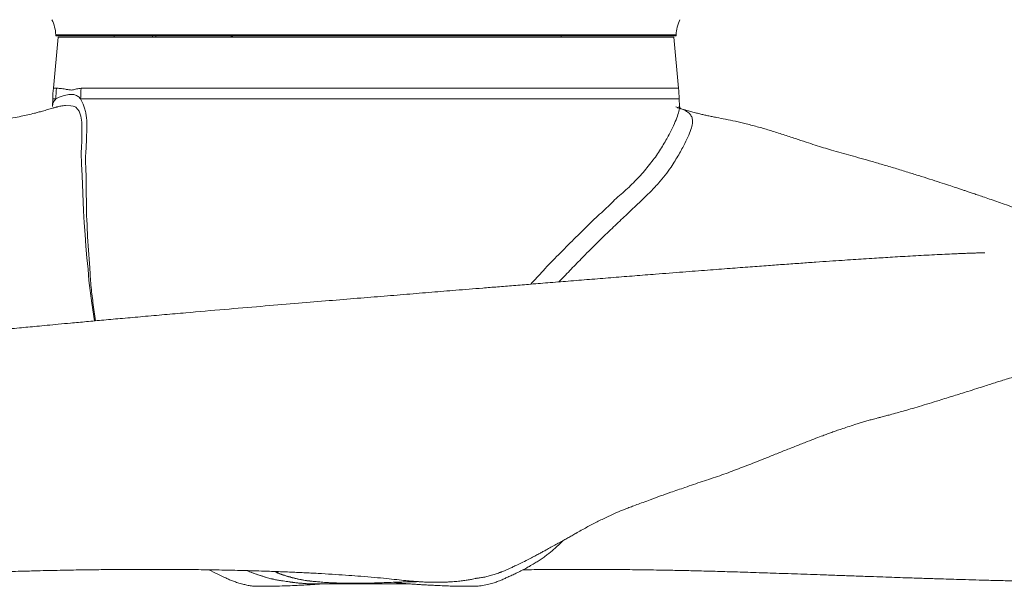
# Model space of a CAD drawing. Header units: millimetres. Extents: x 183 to 1625, y 82 to 1715.
# Tile 2 of 10: x 749 to 1190, y 82 to 336. Entities that reach past the tile are written whole.
import ezdxf

# ---------------------------------------------------------------- set-up
doc = ezdxf.new("R2010")
doc.units = ezdxf.units.MM

msp = doc.modelspace()

# ---------------------------------------------------------------- linework, layer by layer
at = {"color": 7, "linetype": 'Continuous', "lineweight": 15}
for p, q in [((765.7, 327.7), (763.62, 304.85)), ((764.7, 328.75), (764.7, 328.25)), ((1042.7, 328.75), (764.7, 328.75)), ((1042.7, 328.25), (764.7, 328.25)), ((1041.7, 327.7), (765.7, 327.7)), ((790.82, 328.25), (790.84, 327.7)), ((808, 327.7), (807.99, 328.25)), ((809.53, 328.25), (809.54, 327.7)), ((991.2, 327.7), (991.2, 328.25)), ((1043.78, 304.85), (1041.7, 327.7)), ((1042.7, 328.25), (1042.7, 328.75)), ((763.62, 304.85), (764.99, 304.85)), ((776.1, 304.85), (1043.78, 304.85)), ((763.33, 300), (763.24, 296.63)), ((764.7, 300), (763.33, 300)), ((765.16, 296.39), (764.39, 296.14)), ((1044.07, 300), (775.84, 300)), ((1044.17, 296.72), (1044.07, 300)), ((1044.12, 296.72), (1044.11, 296.79)), ((922, 82.72), (921.55, 82.76))]:
    msp.add_line(p, q, dxfattribs=at)
at = {"color": 7, "linetype": 'Continuous', "lineweight": 15, "flags": 128}
for points in [[(782.01, 200.52), (780.81, 208.43), (779.54, 218.58), (779.16, 223.65), (778.65, 228.82), (778.21, 234.02), (777.8, 239.28), (777.43, 244.54), (777.07, 249.84), (776.8, 257.71), (776.53, 265.66), (776.45, 268.22), (776.29, 270.79), (776.14, 275.92), (776.29, 278.47), (776.36, 281.04), (776.35, 286.21), (776.38, 287.94), (776.36, 289.67), (775.98, 292.35), (775.13, 294.58), (773.62, 296.4), (773.08, 296.61), (772.53, 296.76), (771.45, 296.95), (769.1, 297.09), (769.1, 297.09), (769.1, 297.09)], [(872.71, 83.08), (872.33, 83.12), (870.82, 83.31), (869.76, 83.46), (868.62, 83.62), (866.23, 83.94), (863.51, 84.41), (861.05, 84.95), (858.71, 85.61), (856.34, 86.32), (854.94, 86.76), (853.59, 87.22), (851.68, 87.98), (850.19, 88.69), (850.19, 88.69), (850.19, 88.69)]]:
    msp.add_lwpolyline(points, dxfattribs=at)
at = {"color": 7, "linetype": 'Continuous', "lineweight": 15}
for centre, radius, start, end in [((746.73, 327.75), 18, 3.1848, 25.6793), ((1060.67, 327.75), 18, 154.3207, 176.8152), ((842.3, 297.69), 79, 174.8022, 178.3259), ((844.44, 297.69), 79.77, 174.8527, 178.3423), ((862.45, 297.69), 86.65, 175.2637, 178.4755), ((965.1, 297.69), 79, 1.6741, 5.1978)]:
    msp.add_arc(centre, radius, start, end, dxfattribs=at)
for points, knots in [([(843.22, 327.7), (843.36, 327.89), (843.53, 328.12), (843.75, 328.23), (843.8, 328.25)], [0, 0, 0, 0, 0.788575, 1, 1, 1, 1]), ([(844.04, 328.25), (844.01, 328.24), (843.82, 328.12), (843.69, 327.9), (843.58, 327.7)], [0, 0, 0, 0, 0.137663, 1, 1, 1, 1]), ([(764.99, 304.85), (765.51, 304.81), (766.56, 304.74), (768.59, 304.5), (770.5, 304.11), (772.16, 303.92), (774.03, 304.54), (775.41, 304.74), (776.1, 304.85)], [0, 0, 0, 0, 0.246482, 0.494239, 0.619897, 0.745414, 0.872756, 1, 1, 1, 1]), ([(775.84, 300), (775.6, 300.27), (775.12, 300.83), (774.08, 301.54), (772.77, 302.02), (771.27, 302.14), (769.41, 301.81), (767.56, 301.33), (765.84, 300.77), (765.08, 300.26), (764.7, 300)], [0, 0, 0, 0, 0.048782, 0.098508, 0.206001, 0.313298, 0.421401, 0.638954, 0.819202, 1, 1, 1, 1]), ([(764.37, 296.19), (763.99, 296.08), (763.02, 295.8), (761.05, 295.23), (758.9, 294.62), (756.93, 294.07), (754.77, 293.5), (752.26, 292.89), (749.14, 292.21), (745.58, 291.51), (741.39, 290.69), (736.96, 289.77), (732.03, 288.6), (726.55, 287.09), (720.72, 285.34), (714.82, 283.45), (709.29, 281.62), (704.43, 280.01), (700.14, 278.64), (696.2, 277.43), (692.41, 276.31), (688.66, 275.25), (684.31, 274.07), (679.17, 272.66), (673.1, 270.9), (666.67, 268.97), (660.69, 267.14), (655.36, 265.47), (650.82, 264.02), (646.69, 262.69), (643.08, 261.51), (640.03, 260.51), (637.54, 259.68), (635.45, 258.98), (633.34, 258.28), (631.1, 257.52), (628.58, 256.66), (625.85, 255.73), (622.79, 254.67), (619.59, 253.55), (616.15, 252.34), (612.71, 251.12), (609.38, 249.93), (606.38, 248.83), (603.65, 247.83), (601.14, 246.9), (598.84, 246.04), (596.58, 245.18), (594.25, 244.29), (591.83, 243.35), (589.34, 242.38), (586.73, 241.34), (583.88, 240.18), (580.8, 238.89), (578.07, 237.73), (575.8, 236.74), (574.13, 235.99), (572.71, 235.34), (571.51, 234.79), (570.4, 234.28), (569.26, 233.73), (567.84, 233.05), (566.19, 232.24), (564.37, 231.31), (562.59, 230.37), (560.82, 229.39), (559.04, 228.38), (557.34, 227.36), (555.72, 226.32), (554.14, 225.23), (552.54, 224.05), (551.07, 222.83), (549.81, 221.56), (548.85, 220.37), (548.02, 219.15), (547.49, 217.93), (547.24, 216.86), (547.11, 215.98), (547.01, 215.3), (546.91, 214.64), (546.83, 214.05), (546.73, 213.31), (546.7, 212.44), (546.79, 211.45), (547.09, 210.12), (547.44, 208.51), (548.17, 206.84), (549.32, 205.24), (550.55, 203.78), (551.82, 202.45), (553.06, 201.33), (554.3, 200.27), (555.66, 199.11), (557.36, 197.87), (559.82, 196.32), (562.69, 194.55), (565.15, 193.19), (566.85, 192.33), (568.37, 191.57), (570.14, 190.76), (572.19, 189.83), (574.15, 188.99), (575.83, 188.22), (577.97, 187.35), (580.3, 186.44), (582.78, 185.56), (585.57, 184.57), (589.46, 183.21), (593.06, 181.97), (595.49, 181.17), (596.08, 180.98)], [0, 0, 0, 0, 0.004014, 0.010013, 0.016427, 0.021848, 0.026242, 0.033876, 0.041258, 0.049513, 0.057753, 0.06673, 0.076904, 0.08851, 0.101368, 0.114876, 0.127853, 0.139092, 0.148887, 0.158174, 0.167391, 0.176714, 0.186639, 0.201813, 0.21934, 0.238878, 0.259391, 0.274658, 0.28955, 0.3033, 0.3155, 0.326021, 0.334623, 0.341439, 0.348093, 0.356822, 0.365342, 0.375264, 0.386619, 0.39923, 0.411442, 0.426229, 0.439592, 0.451456, 0.463054, 0.473527, 0.483231, 0.492668, 0.503074, 0.514384, 0.525737, 0.537849, 0.551823, 0.567452, 0.584287, 0.594325, 0.603708, 0.61168, 0.618343, 0.624416, 0.631048, 0.638259, 0.649109, 0.660429, 0.671207, 0.681446, 0.692941, 0.703549, 0.713271, 0.723747, 0.736012, 0.749995, 0.761777, 0.774153, 0.785204, 0.794654, 0.802538, 0.806868, 0.81056, 0.813631, 0.816101, 0.818001, 0.820406, 0.825043, 0.831695, 0.840284, 0.85034, 0.8602, 0.869651, 0.87794, 0.884859, 0.890474, 0.896246, 0.903172, 0.911219, 0.923587, 0.934321, 0.939102, 0.94356, 0.94782, 0.951939, 0.957045, 0.961826, 0.966745, 0.970827, 0.975382, 0.980503, 0.986016, 0.996645, 1, 1, 1, 1]), ([(763.27, 296.63), (763.31, 297.24), (763.41, 298.59), (764.25, 299.5), (764.7, 300)], [0, 0, 0, 0, 0.455835, 1, 1, 1, 1]), ([(763.56, 295.95), (763.64, 295.98), (763.83, 296.04), (764.46, 296.24), (764.89, 296.4), (765.09, 296.46), (765.13, 296.47)], [0, 0, 0, 0, 0.167346, 0.405487, 0.895722, 1, 1, 1, 1]), ([(769.1, 297.09), (769.1, 297.09), (768.34, 297.07), (766.87, 296.85), (765.67, 296.55), (765.2, 296.4), (765.16, 296.39)], [0, 0, 0, 0, 0.000006, 0.477497, 0.960219, 1, 1, 1, 1]), ([(775.84, 300), (776.25, 299.28), (776.91, 298.11), (777.67, 295.95), (778.16, 293.95), (778.48, 291.79), (778.64, 289.6), (778.65, 287.35), (778.53, 284.36), (778.42, 280.78), (778.27, 276.59), (777.93, 273.27), (778.09, 270.56), (778.28, 267.84), (778.22, 263.09), (778.34, 257.65), (778.47, 252.26), (778.43, 248.23), (778.75, 244.18), (778.95, 236.23), (779.83, 228.15), (780.15, 220.44), (780.57, 215.24), (781.37, 208.57), (782.12, 203.28), (782.5, 200.56)], [0, 0, 0, 0, 0.035748, 0.058407, 0.081776, 0.102739, 0.124317, 0.145656, 0.16718, 0.210288, 0.248857, 0.287583, 0.307185, 0.326801, 0.365927, 0.444206, 0.483565, 0.522971, 0.562369, 0.601851, 0.758629, 0.798091, 0.837531, 0.916431, 1, 1, 1, 1]), ([(952.92, 85.08), (953.43, 85.14), (954.52, 85.26), (956.44, 85.58), (958.45, 86.01), (960.15, 86.49), (961.55, 86.94), (962.53, 87.29), (963.36, 87.59), (964.02, 87.84), (964.59, 88.07), (965.63, 88.48), (966.77, 88.97), (968.15, 89.57), (969.69, 90.27), (972.03, 91.37), (974.79, 92.72), (977.28, 94), (979.28, 95.05), (981.05, 95.99), (982.62, 96.84), (984.27, 97.74), (986.13, 98.78), (988.42, 100.01), (990.57, 101.19), (992.26, 102.13), (994.18, 103.21), (996.08, 104.3), (998.1, 105.45), (1000.37, 106.73), (1002.62, 107.99), (1004.95, 109.25), (1007.27, 110.43), (1009.99, 111.79), (1013.27, 113.36), (1017.03, 115.03), (1019.99, 116.19), (1022.48, 117.16), (1024.91, 118.1), (1027.9, 119.13), (1031.53, 120.45), (1035.46, 121.98), (1040.56, 123.74), (1047.04, 126.01), (1054.43, 128.53), (1062.15, 131.01), (1069.69, 133.86), (1076.25, 136.37), (1081.82, 138.57), (1086.64, 140.5), (1091.59, 142.48), (1096.59, 144.45), (1101.28, 146.31), (1105.22, 147.86), (1108.32, 149.02), (1110.53, 149.84), (1112.55, 150.59), (1114.57, 151.31), (1116.86, 152.08), (1119.68, 153.02), (1122.49, 153.94), (1124.85, 154.68), (1126.84, 155.3), (1128.32, 155.73), (1129.58, 156.08), (1130.6, 156.36), (1131.76, 156.66), (1133.06, 156.99), (1134.72, 157.41), (1136.58, 157.91), (1139.03, 158.57), (1141.65, 159.29), (1144.63, 160.12), (1147.98, 161.09), (1151.84, 162.22), (1156.12, 163.5), (1161.31, 165.14), (1167.15, 166.96), (1172.78, 168.68), (1177.33, 170.13), (1180.77, 171.23), (1183.78, 172.2), (1186.23, 172.98), (1188.5, 173.7), (1191.37, 174.59), (1194.59, 175.59), (1198.39, 176.78), (1202.68, 178.15), (1207.61, 179.75), (1213.11, 181.55), (1217.93, 183.21), (1221.83, 184.57), (1224.61, 185.56), (1227.1, 186.44), (1229.43, 187.35), (1231.57, 188.22), (1233.25, 188.99), (1235.21, 189.83), (1237.25, 190.76), (1239.36, 191.72), (1241.27, 192.69), (1243.14, 193.66), (1245.46, 195.02), (1247.98, 196.57), (1250.39, 198.09), (1252.29, 199.57), (1253.88, 200.94), (1255.38, 202.24), (1256.78, 203.7), (1258.08, 205.24), (1259.22, 206.83), (1259.96, 208.51), (1260.31, 210.11), (1260.6, 211.46), (1260.71, 212.45), (1260.65, 213.53), (1260.52, 214.42), (1260.41, 215.21), (1260.28, 216.08), (1260.13, 217), (1259.86, 218.06), (1259.34, 219.22), (1258.52, 220.41), (1257.56, 221.58), (1256.29, 222.87), (1254.76, 224.13), (1253.07, 225.38), (1251.35, 226.54), (1249.57, 227.66), (1247.62, 228.81), (1245.44, 230.03), (1243.32, 231.16), (1241.31, 232.19), (1239.5, 233.08), (1237.81, 233.89), (1236.36, 234.58), (1234.99, 235.21), (1233.5, 235.89), (1231.73, 236.68), (1229.23, 237.77), (1226.14, 239.09), (1222.64, 240.54), (1219.44, 241.83), (1216.53, 242.98), (1213.79, 244.04), (1211.22, 245.03), (1208.81, 245.95), (1206.44, 246.83), (1203.96, 247.76), (1201.12, 248.8), (1197.83, 249.99), (1193.99, 251.37), (1190.14, 252.74), (1186.46, 254.03), (1183.3, 255.12), (1180.36, 256.13), (1177.78, 257.02), (1175.56, 257.77), (1173.72, 258.39), (1172.13, 258.92), (1170.57, 259.45), (1168.47, 260.14), (1165.6, 261.09), (1161.84, 262.32), (1157.44, 263.75), (1152.52, 265.32), (1147.19, 266.99), (1141.66, 268.69), (1136.11, 270.36), (1130.77, 271.92), (1125.8, 273.33), (1121.19, 274.58), (1116.75, 275.8), (1112.63, 277), (1108.74, 278.18), (1104.96, 279.37), (1100.77, 280.74), (1096, 282.32), (1090.71, 284.05), (1085.23, 285.78), (1079.72, 287.41), (1074.41, 288.84), (1069.46, 289.99), (1064.98, 290.89), (1061.42, 291.58), (1058.85, 292.1), (1056.96, 292.49), (1055.1, 292.9), (1053.25, 293.35), (1051.25, 293.86), (1048.83, 294.52), (1046.3, 295.25), (1044.76, 295.69), (1044.17, 295.86)], [0, 0, 0, 0, 0.006298, 0.013453, 0.020767, 0.028335, 0.031718, 0.034405, 0.036387, 0.037125, 0.037714, 0.038706, 0.040352, 0.041983, 0.044098, 0.046716, 0.051977, 0.05676, 0.060952, 0.064416, 0.067172, 0.069739, 0.072721, 0.076135, 0.079828, 0.084324, 0.088273, 0.091951, 0.096073, 0.102733, 0.110142, 0.117448, 0.124505, 0.131411, 0.14249, 0.153617, 0.16519, 0.171839, 0.177744, 0.183017, 0.188246, 0.195422, 0.201709, 0.209308, 0.218246, 0.227169, 0.235632, 0.243931, 0.249327, 0.254957, 0.260835, 0.266974, 0.272993, 0.278029, 0.282214, 0.285684, 0.289009, 0.292885, 0.297048, 0.30204, 0.307717, 0.311356, 0.315275, 0.320155, 0.322049, 0.323714, 0.325215, 0.326634, 0.328071, 0.330354, 0.332482, 0.335786, 0.338757, 0.34221, 0.346244, 0.350874, 0.355691, 0.362775, 0.369764, 0.374396, 0.378582, 0.38219, 0.385836, 0.389272, 0.393174, 0.397451, 0.401917, 0.407769, 0.413763, 0.419782, 0.425993, 0.429215, 0.432208, 0.43487, 0.437255, 0.440128, 0.44292, 0.445903, 0.44831, 0.450799, 0.45477, 0.459215, 0.464185, 0.469694, 0.475258, 0.479876, 0.4837, 0.488271, 0.493984, 0.499504, 0.505264, 0.511141, 0.516161, 0.520049, 0.522761, 0.524438, 0.526022, 0.528163, 0.530888, 0.534218, 0.538175, 0.543655, 0.550039, 0.55715, 0.563907, 0.572606, 0.580152, 0.586505, 0.592701, 0.599843, 0.607597, 0.615903, 0.622509, 0.628885, 0.634627, 0.639729, 0.643725, 0.648587, 0.654393, 0.660732, 0.672055, 0.682382, 0.691311, 0.699159, 0.706529, 0.713295, 0.719374, 0.725008, 0.731093, 0.737792, 0.745645, 0.754628, 0.764676, 0.772, 0.779131, 0.785415, 0.790869, 0.795513, 0.799301, 0.80234, 0.805301, 0.808912, 0.815164, 0.822639, 0.831244, 0.840754, 0.850577, 0.860818, 0.87073, 0.87988, 0.888046, 0.89528, 0.901853, 0.908182, 0.913156, 0.918271, 0.92388, 0.930389, 0.937566, 0.944802, 0.951605, 0.958418, 0.964356, 0.969614, 0.974515, 0.977111, 0.979763, 0.98247, 0.985234, 0.988113, 0.991729, 0.996885, 1, 1, 1, 1]), ([(977.57, 216.99), (979.42, 219.02), (983.55, 223.59), (990.1, 230.29), (996.98, 237.24), (1002.58, 242.68), (1006.84, 247.01), (1011.15, 250.55), (1014.92, 254.68), (1018.88, 257.98), (1022.56, 261.35), (1025.97, 264.86), (1029.09, 268.48), (1031.37, 271.39), (1033.5, 273.93), (1035.91, 277.74), (1038.61, 282.23), (1041.03, 286.9), (1042.79, 290.85), (1043.83, 293.84), (1044.28, 295.79), (1044.14, 296.58), (1044.12, 296.72)], [0, 0, 0, 0, 0.052919, 0.118705, 0.185852, 0.253409, 0.285853, 0.318426, 0.383833, 0.41723, 0.450729, 0.517981, 0.552784, 0.587614, 0.622572, 0.657607, 0.728694, 0.800282, 0.861476, 0.923177, 0.98637, 1, 1, 1, 1]), ([(1043.2, 296.08), (1044.22, 295.8), (1046.02, 295.31), (1047.9, 294.22), (1049.13, 293.09), (1050, 291.58), (1050.18, 289.73), (1049.68, 287.05), (1048.51, 283.92), (1046.59, 279.92), (1044.44, 275.92), (1042.24, 272.35), (1040.34, 269.25), (1037.85, 265.81), (1034.59, 261.96), (1030.36, 257.42), (1025.27, 252.6), (1019.5, 247.25), (1014.03, 242.02), (1008.09, 236.36), (1002.4, 230.66), (997, 225.06), (993.06, 221.03), (990.8, 218.59), (990.27, 218.02)], [0, 0, 0, 0, 0.0557004, 0.0983385, 0.141142, 0.1825191, 0.2324905, 0.2828915, 0.3345303, 0.3865839, 0.4473591, 0.4779761, 0.5085855, 0.5472754, 0.5860912, 0.6330272, 0.699159, 0.7493796, 0.7998818, 0.8514257, 0.9032565, 0.9450666, 0.9869979, 1, 1, 1, 1]), ([(1042.58, 296.45), (1042.59, 296.44), (1042.78, 296.4), (1043.26, 296.21), (1043.84, 295.98), (1044.34, 295.79), (1044.56, 295.72), (1044.74, 295.64), (1044.93, 295.55), (1044.85, 295.58), (1044.58, 295.84), (1044.31, 296.27), (1044.17, 296.69), (1044.17, 296.86), (1044.17, 296.8), (1044.17, 296.8)], [0, 0, 0, 0, 0.006141, 0.113302, 0.166556, 0.201483, 0.233407, 0.26433, 0.383392, 0.50206, 0.623981, 0.764524, 0.882781, 0.991495, 1, 1, 1, 1]), ([(1181, 231.07), (1181.02, 231.08), (1181.09, 231.08), (1180.63, 231.06), (1179.77, 231.04), (1178.5, 231), (1176.84, 230.95), (1174.78, 230.89), (1172.43, 230.8), (1169.94, 230.71), (1166.87, 230.58), (1163.11, 230.4), (1158.58, 230.18), (1153.82, 229.93), (1149.01, 229.67), (1144.32, 229.4), (1139.87, 229.13), (1135.66, 228.87), (1131.34, 228.6), (1126.87, 228.32), (1122.03, 228), (1116.96, 227.66), (1111.41, 227.28), (1105.29, 226.86), (1098.58, 226.38), (1091.46, 225.87), (1083.87, 225.32), (1075.73, 224.72), (1066.67, 224.04), (1056.61, 223.27), (1045.52, 222.41), (1034.6, 221.56), (1024.18, 220.73), (1014.68, 219.98), (1005.12, 219.21), (995.68, 218.45), (986.52, 217.72), (977.97, 217.02), (970.09, 216.38), (962.9, 215.8), (956.23, 215.25), (950, 214.75), (942.41, 214.13), (933.14, 213.37), (921.93, 212.45), (910.31, 211.5), (898.17, 210.5), (885.28, 209.44), (871.39, 208.29), (856.33, 207.02), (840.11, 205.65), (825.67, 204.4), (813.42, 203.33), (803.96, 202.49), (794.89, 201.68), (786.45, 200.92), (778.69, 200.21), (771.89, 199.59), (766, 199.04), (760.96, 198.57), (756.42, 198.14), (752.28, 197.75), (748.17, 197.36), (743.68, 196.93), (738.28, 196.41), (731.92, 195.8), (724.56, 195.07), (716.36, 194.26), (707.35, 193.36), (696.76, 192.28), (685.15, 191.07), (673.09, 189.8), (661.94, 188.59), (651.72, 187.47), (642.44, 186.43), (634.06, 185.47), (626.38, 184.59), (619.12, 183.74), (611.08, 182.79), (602.22, 181.73), (592.28, 180.52), (581.83, 179.24), (570.41, 177.82), (557.65, 176.23), (543.53, 174.44), (528.02, 172.46), (511.23, 170.32), (493.22, 168.02), (474.45, 165.64), (455.46, 163.25), (436.12, 160.86), (416.53, 158.47), (396.75, 156.05), (377.51, 153.65), (358.88, 151.24), (340.17, 148.69), (321.51, 145.98), (302.93, 143.04), (285.24, 139.97), (268.44, 136.75), (253.41, 133.53), (240.13, 130.38), (228.69, 127.39), (219.77, 124.82), (212.89, 122.7), (207.35, 120.91), (202.33, 119.19), (197.63, 117.5), (193.3, 115.88), (188.49, 114.01), (185.14, 112.65), (183.37, 111.94)], [0, 0, 0, 0, 0.001669, 0.006344, 0.011324, 0.01685, 0.022899, 0.02933, 0.036041, 0.04277, 0.049523, 0.059806, 0.07015, 0.080559, 0.090534, 0.099666, 0.107982, 0.115505, 0.122432, 0.13064, 0.138232, 0.146191, 0.154749, 0.1639, 0.173636, 0.183953, 0.193943, 0.204767, 0.216515, 0.229184, 0.242773, 0.257284, 0.26818, 0.279058, 0.289678, 0.300045, 0.309916, 0.3191, 0.327133, 0.334558, 0.341375, 0.347584, 0.353507, 0.364276, 0.375301, 0.386592, 0.398153, 0.410239, 0.423236, 0.437154, 0.451963, 0.467621, 0.476144, 0.484718, 0.492721, 0.500096, 0.506849, 0.512988, 0.517766, 0.522103, 0.526004, 0.529472, 0.532743, 0.536562, 0.540979, 0.546516, 0.552749, 0.55966, 0.567227, 0.575426, 0.586212, 0.596212, 0.605398, 0.61379, 0.621417, 0.628199, 0.634328, 0.640181, 0.645912, 0.653905, 0.66169, 0.669958, 0.679144, 0.689243, 0.70064, 0.713016, 0.72637, 0.740712, 0.755894, 0.770938, 0.7857, 0.801626, 0.817186, 0.832311, 0.846945, 0.861049, 0.8764, 0.891082, 0.905259, 0.918959, 0.932211, 0.942943, 0.953221, 0.962805, 0.967875, 0.973191, 0.979385, 0.98344, 0.988175, 0.993745, 1, 1, 1, 1]), ([(184.81, 103.88), (186.12, 103.76), (188.48, 103.53), (191.7, 103.2), (194.51, 102.89), (197.13, 102.59), (199.67, 102.28), (202.38, 101.94), (204.93, 101.59), (206.58, 101.34), (207.9, 101.11), (210.43, 100.63), (213.87, 99.98), (217.81, 99.29), (221.5, 98.66), (224.72, 98.14), (227.52, 97.71), (231.68, 97.09), (237.71, 96.25), (246.09, 95.19), (255.54, 94.13), (266.78, 93.02), (279.86, 91.89), (294.83, 90.79), (311.02, 89.8), (328.36, 88.9), (346.78, 88.1), (365.05, 87.44), (382.86, 86.88), (399.55, 86.4), (415.55, 85.97), (430.62, 85.56), (444.74, 85.18), (457.93, 84.83), (468.84, 84.56), (477.72, 84.34), (484.8, 84.18), (491.43, 84.04), (497.56, 83.91), (503.11, 83.81), (508, 83.72), (512.31, 83.65), (516.43, 83.59), (520.97, 83.52), (526.43, 83.45), (532.97, 83.38), (540.6, 83.32), (549.05, 83.28), (557.93, 83.27), (571.98, 83.31), (590.72, 83.49), (608.76, 83.85), (621.17, 84.15), (628.07, 84.33), (634.33, 84.5), (639.88, 84.67), (644.71, 84.81), (648.79, 84.94), (652.26, 85.05), (655.57, 85.16), (659.2, 85.28), (663.4, 85.42), (668.47, 85.59), (674.47, 85.8), (681.44, 86.04), (689.14, 86.32), (697.39, 86.61), (705.82, 86.91), (714.05, 87.2), (722.78, 87.5), (731.86, 87.8), (741.17, 88.08), (749.75, 88.32), (758.61, 88.55), (767.77, 88.75), (777.24, 88.91), (786.14, 89.02), (794.67, 89.1), (803.21, 89.13), (811.96, 89.13), (820.95, 89.09), (830.05, 89), (839.32, 88.85), (848.76, 88.64), (857.21, 88.39), (864.66, 88.13), (871.13, 87.87), (877.55, 87.57), (883.91, 87.23), (890.11, 86.85), (896, 86.45), (901.86, 86.01), (907.49, 85.53), (912.8, 85.02), (917.45, 84.54), (921.26, 84.14), (924.39, 83.85), (926.95, 83.64), (929.25, 83.49), (931.15, 83.41), (932.63, 83.37), (933.69, 83.35), (934.77, 83.34), (935.98, 83.34), (937.38, 83.36), (939.01, 83.4), (940.76, 83.48), (942.83, 83.62), (945.08, 83.81), (947.6, 84.1), (949.74, 84.41), (951.43, 84.71), (952.81, 84.99), (952.99, 85.09), (953.08, 85.15)], [0, 0, 0, 0, 0.004032, 0.007222, 0.010232, 0.013148, 0.015984, 0.019213, 0.022972, 0.025976, 0.028554, 0.031498, 0.035813, 0.040372, 0.044378, 0.047816, 0.050676, 0.053281, 0.06087, 0.069374, 0.078823, 0.089205, 0.102534, 0.116886, 0.13225, 0.148594, 0.165857, 0.183952, 0.199708, 0.215629, 0.230617, 0.244547, 0.258064, 0.270553, 0.282073, 0.28927, 0.296065, 0.30247, 0.308463, 0.313857, 0.318621, 0.322762, 0.326459, 0.330735, 0.336102, 0.34256, 0.350116, 0.358775, 0.367847, 0.376855, 0.401315, 0.425313, 0.433189, 0.440601, 0.44729, 0.453248, 0.458471, 0.462954, 0.4665, 0.469829, 0.473795, 0.478419, 0.483705, 0.490647, 0.49848, 0.507204, 0.516823, 0.526855, 0.536526, 0.545819, 0.557978, 0.569414, 0.580124, 0.590108, 0.603228, 0.615774, 0.62789, 0.639593, 0.651454, 0.664528, 0.678111, 0.692215, 0.707139, 0.723007, 0.739818, 0.751671, 0.76395, 0.776656, 0.789789, 0.803347, 0.817058, 0.8302, 0.845744, 0.860351, 0.874029, 0.886789, 0.896173, 0.904996, 0.913192, 0.920601, 0.924011, 0.927227, 0.930251, 0.933415, 0.937278, 0.941856, 0.947073, 0.952234, 0.959922, 0.967184, 0.975, 0.983699, 0.991949, 1, 1, 1, 1]), ([(921.65, 82.75), (922.1, 82.72), (923.43, 82.62), (925.38, 82.48), (927.48, 82.34), (929.67, 82.21), (932.01, 82.09), (934.75, 81.94), (937.65, 81.81), (940.66, 81.7), (943.12, 81.61), (945.09, 81.56), (946.49, 81.55), (947.81, 81.54), (949.14, 81.53), (950.45, 81.54), (951.74, 81.55), (953.63, 81.6), (956.05, 81.77), (958.68, 82.46), (961.08, 83.09), (963.15, 83.83), (964.97, 84.58), (966.58, 85.32), (968.19, 86.06), (970.09, 86.95), (972.12, 87.93), (974.17, 88.96), (976.31, 90.1), (978.47, 91.34), (980.47, 92.57), (982.23, 93.74), (984, 94.98), (986.11, 96.55), (988.69, 98.74), (990.77, 100.69), (991.9, 101.87), (992.04, 102.01)], [0, 0, 0, 0, 0.022592, 0.066774, 0.111045, 0.152067, 0.189018, 0.226234, 0.271965, 0.310718, 0.348256, 0.366432, 0.383446, 0.397995, 0.410514, 0.425308, 0.440402, 0.457282, 0.486902, 0.517977, 0.54363, 0.565638, 0.589901, 0.619228, 0.652966, 0.6871, 0.721642, 0.756741, 0.789258, 0.817895, 0.840556, 0.863396, 0.88606, 0.908825, 0.947848, 0.993594, 1, 1, 1, 1]), ([(974.1, 88.94), (975.77, 88.96), (980.16, 89.03), (987.51, 89.09), (995.97, 89.13), (1004.86, 89.13), (1014.3, 89.09), (1024.57, 88.99), (1033.87, 88.85), (1042.17, 88.69), (1049.41, 88.53), (1057.23, 88.34), (1065.76, 88.1), (1075.04, 87.81), (1085.07, 87.48), (1095.88, 87.11), (1105.88, 86.76), (1114.59, 86.45), (1121.55, 86.2), (1127.99, 85.97), (1133.89, 85.77), (1139.25, 85.58), (1144.06, 85.42), (1148.3, 85.27), (1151.95, 85.15), (1155.3, 85.05), (1158.76, 84.94), (1162.73, 84.81), (1167.33, 84.67), (1172.69, 84.51), (1178.81, 84.34), (1185.67, 84.16), (1192.99, 83.98), (1200.55, 83.82), (1208.23, 83.67), (1216.53, 83.53), (1225.46, 83.41), (1235.06, 83.32), (1244.8, 83.27), (1254.62, 83.27), (1263.52, 83.3), (1271.17, 83.35), (1277.32, 83.41), (1282.66, 83.47), (1287.18, 83.53), (1291.23, 83.59), (1295.25, 83.65), (1299.75, 83.73), (1304.89, 83.82), (1310.72, 83.93), (1317.16, 84.06), (1324.13, 84.22), (1332.6, 84.41), (1342.74, 84.66), (1354.73, 84.97), (1367.75, 85.31), (1381.85, 85.7), (1397.11, 86.11), (1413.4, 86.55), (1430.19, 87.05), (1447.14, 87.61), (1463.74, 88.23), (1479.86, 88.94), (1495.02, 89.73), (1509.18, 90.58), (1522.33, 91.5), (1534.57, 92.48), (1545.86, 93.52), (1556.11, 94.59), (1565.27, 95.68), (1572.01, 96.57), (1576.69, 97.24), (1579.8, 97.7), (1583.17, 98.22), (1586.74, 98.8), (1590.52, 99.45), (1594.21, 100.11), (1597.44, 100.73), (1599.75, 101.16), (1600.93, 101.35), (1602.43, 101.58), (1604.74, 101.9), (1607.41, 102.24), (1610.03, 102.56), (1612.72, 102.87), (1615.58, 103.19), (1618.85, 103.53), (1621.25, 103.75), (1622.59, 103.88)], [0, 0, 0, 0, 0.011566, 0.030509, 0.048803, 0.066448, 0.086565, 0.106667, 0.127635, 0.1404, 0.153644, 0.167896, 0.18319, 0.199524, 0.216894, 0.235292, 0.254708, 0.267018, 0.278405, 0.288835, 0.298311, 0.306835, 0.314497, 0.321189, 0.326912, 0.33172, 0.336918, 0.343086, 0.350221, 0.358316, 0.367819, 0.37836, 0.389629, 0.401004, 0.412463, 0.424, 0.43794, 0.451979, 0.466122, 0.480374, 0.494456, 0.504346, 0.513057, 0.520597, 0.526969, 0.532173, 0.537674, 0.543875, 0.551039, 0.559173, 0.568193, 0.577824, 0.58806, 0.603155, 0.619479, 0.637098, 0.656093, 0.676559, 0.698547, 0.721465, 0.743815, 0.766414, 0.788071, 0.808703, 0.827758, 0.845753, 0.862672, 0.878515, 0.893139, 0.906332, 0.918135, 0.922807, 0.927233, 0.932111, 0.938139, 0.943663, 0.949823, 0.955383, 0.959896, 0.963159, 0.966984, 0.971655, 0.976564, 0.980819, 0.985069, 0.989469, 0.994116, 1, 1, 1, 1]), ([(833.31, 88.93), (834.68, 88.25), (837.44, 86.87), (840.21, 85.6), (842.43, 84.58), (844.24, 83.83), (846.32, 83.1), (848.38, 82.53), (850.44, 82.07), (852.3, 81.63), (854.09, 81.61), (855.66, 81.55), (856.95, 81.54), (858.26, 81.53), (859.84, 81.54), (861.68, 81.55), (864.75, 81.62), (868.55, 81.77), (872.57, 81.94), (876.04, 82.12), (878.9, 82.28), (881.49, 82.45), (883.56, 82.59), (884.89, 82.69), (885.13, 82.7)], [0, 0, 0, 0, 0.089752, 0.181019, 0.220475, 0.253115, 0.282719, 0.317227, 0.344299, 0.373241, 0.398958, 0.421669, 0.441975, 0.461876, 0.478715, 0.509259, 0.54558, 0.630983, 0.709683, 0.771646, 0.836307, 0.909218, 0.983584, 1, 1, 1, 1]), ([(850.72, 88.57), (850.87, 88.49), (851.38, 88.22), (851.89, 87.99), (852.25, 87.83)], [0, 0, 0, 0, 0.2918178, 1, 1, 1, 1]), ([(852.25, 87.83), (852.68, 87.65), (853.39, 87.36), (854.67, 86.91), (856.18, 86.42), (858.09, 85.85), (860.1, 85.23), (862.17, 84.72), (864.07, 84.33), (866.2, 83.96), (868.61, 83.67), (870.76, 83.34), (872.49, 83.12), (873.59, 83.01), (874.33, 82.94), (875.18, 82.88), (875.52, 82.86), (875.68, 82.85)], [0, 0, 0, 0, 0.069173, 0.11321, 0.159005, 0.249418, 0.338041, 0.426871, 0.493884, 0.562321, 0.670133, 0.758413, 0.83261, 0.869584, 0.909068, 0.956336, 1, 1, 1, 1]), ([(881.02, 83.66), (880.39, 83.71), (878.89, 83.84), (876.27, 84.16), (873.78, 84.64), (871.57, 85.16), (869.22, 85.72), (866.4, 86.58), (864.31, 87.46), (862.98, 88.07), (862.71, 88.19)], [0, 0, 0, 0, 0.092632, 0.223798, 0.402426, 0.491023, 0.581367, 0.762854, 0.953652, 1, 1, 1, 1]), ([(863.13, 88.18), (863.67, 87.94), (865.06, 87.31), (866.98, 86.49), (868.82, 85.98), (869.68, 85.74)], [0, 0, 0, 0, 0.24868, 0.648924, 1, 1, 1, 1]), ([(869.68, 85.74), (869.8, 85.7), (870.67, 85.44), (872.47, 85.05), (874.62, 84.51), (876.63, 84.17), (877.84, 84.02), (878.24, 83.98)], [0, 0, 0, 0, 0.042711, 0.317233, 0.592249, 0.867278, 1, 1, 1, 1]), ([(878.23, 83.97), (878.45, 83.94), (879.52, 83.8), (881.31, 83.63), (883.38, 83.44), (884.93, 83.33), (886.05, 83.25), (886.97, 83.19), (887.86, 83.14), (889.24, 83.07), (891.31, 82.99), (894.1, 82.91), (897.25, 82.87), (900.59, 82.87), (904.07, 82.93), (907.55, 83.02), (910.95, 83.14), (914.25, 83.26), (917.33, 83.38), (920.11, 83.48), (922.48, 83.55), (924.16, 83.59), (925.14, 83.6), (925.7, 83.61), (926.17, 83.62), (926.5, 83.62), (926.82, 83.62), (927.11, 83.63), (927.25, 83.63), (927.31, 83.63)], [0, 0, 0, 0, 0.012637, 0.062147, 0.104795, 0.134953, 0.154408, 0.172574, 0.190691, 0.208781, 0.257713, 0.318121, 0.382102, 0.455855, 0.531819, 0.606021, 0.680822, 0.752872, 0.821811, 0.884189, 0.934013, 0.958861, 0.969589, 0.979138, 0.98334, 0.987414, 0.991654, 0.996326, 1, 1, 1, 1]), ([(876.36, 82.79), (876.3, 82.79), (875.66, 82.82), (875.03, 82.85), (874.24, 82.94), (873.36, 83.01), (872.92, 83.05), (872.85, 83.06), (872.83, 83.06), (872.79, 83.07), (872.75, 83.07), (872.71, 83.08)], [0, 0, 0, 0, 0.054603, 0.540291, 0.651044, 0.91571, 0.975207, 0.978514, 0.980906, 0.984333, 1, 1, 1, 1]), ([(874.3, 82.97), (875.05, 82.9), (876.06, 82.81), (877.34, 82.71), (878.4, 82.7), (879.54, 82.71), (880.66, 82.7), (881.98, 82.7), (883.65, 82.7), (885.72, 82.7), (888.21, 82.7), (891.17, 82.7), (894.45, 82.7), (897.87, 82.7), (901.32, 82.7), (904.75, 82.7), (908.17, 82.7), (911.57, 82.7), (914.9, 82.7), (918.02, 82.7), (920.54, 82.7), (921.77, 82.7), (922.26, 82.7)], [0, 0, 0, 0, 0.037612, 0.050832, 0.064101, 0.095167, 0.136175, 0.185201, 0.238179, 0.295502, 0.357654, 0.421117, 0.48261, 0.542131, 0.599681, 0.655258, 0.710983, 0.768984, 0.829259, 0.891808, 0.956632, 1, 1, 1, 1]), ([(921.55, 82.76), (920.85, 82.8), (919.76, 82.87), (918.1, 83.03), (917.02, 83.17), (916.42, 83.3), (916.22, 83.34)], [0, 0, 0, 0, 0.42142, 0.652197, 0.882966, 1, 1, 1, 1]), ([(917.37, 83.32), (917.37, 83.32), (918.21, 83.14), (919.54, 82.99), (920.84, 82.8), (921.46, 82.77), (921.65, 82.76)], [0, 0, 0, 0, 0.000006, 0.574502, 0.862407, 1, 1, 1, 1])]:
    msp.add_open_spline(points, degree=3, knots=knots, dxfattribs=at)

doc.saveas('drawing.dxf')
